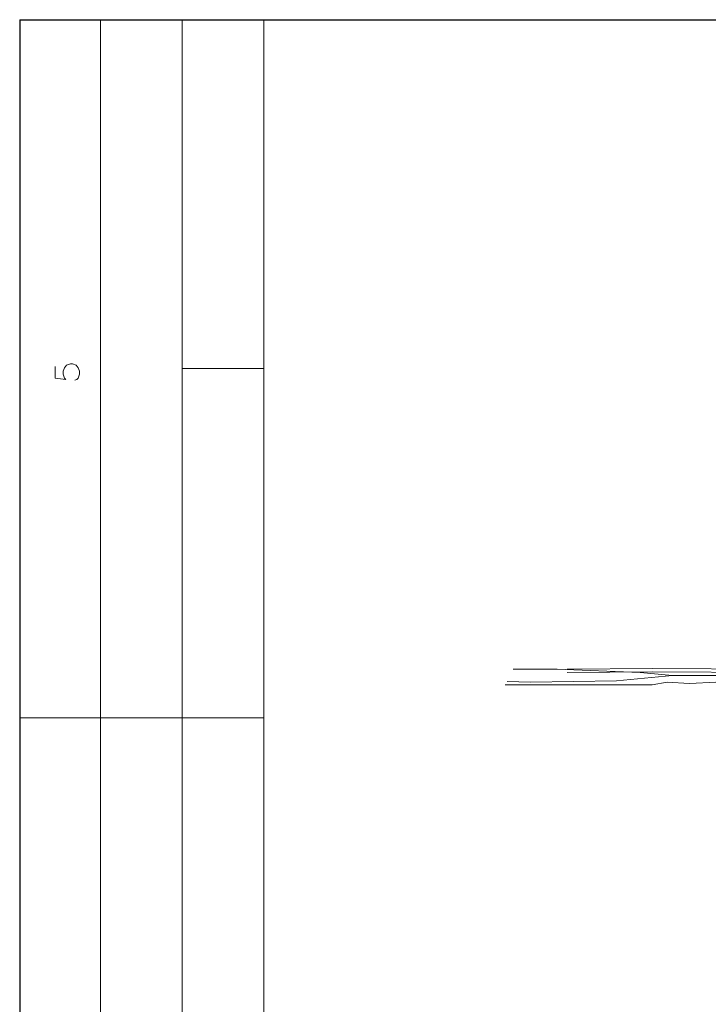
# Model space of a CAD drawing. Header units: millimetres. Extents: x 7 to 3083, y -677 to 294.
# Tile 49 of 256: x 8 to 52, y 231 to 294. Entities that reach past the tile are written whole.
import ezdxf

# ---------------------------------------------------------------- set-up
doc = ezdxf.new("R2010")
doc.units = ezdxf.units.MM
doc.layers.add('DGE_CONTORNOS', color=7, linetype='Continuous', lineweight=0)
doc.layers.add('DGE_DATOS', color=7, linetype='Continuous', lineweight=0)

# ---------------------------------------------------------------- blocks, each defined once
blk = doc.blocks.new('DGE_BT_001')
at = {"layer": 'DGE_CONTORNOS', "lineweight": 25}
for points in [[(7.874, 293.9063), (201.9723, 293.9063)], [(7.874, 293.9063), (7.874, 3.2456)]]:
    blk.add_lwpolyline(points, dxfattribs=at)
at = {"layer": 'DGE_CONTORNOS', "lineweight": 5}
for points in [[(13.081, 293.9063), (13.081, 24.2006)], [(18.3303, 293.9063), (18.3303, 22.6343)], [(23.5797, 293.9063), (23.5797, 22.6343)], [(23.5797, 271.4697), (18.3303, 271.4697)], [(83.3543, 250.049), (77.724, 250.557), (66.421, 251.3614), (58.0813, 251.8694), (56.134, 252.1233), (48.5987, 252.1657), (43.0953, 252.1233)], [(56.1763, 250.9804), (54.3983, 251.573), (52.7473, 251.7), (49.8687, 251.7), (46.2703, 251.3614), (40.7247, 251.2767), (39.243, 251.319)], [(39.624, 252.1233), (42.4603, 252.1233), (47.7943, 251.9117), (49.8687, 251.7)], [(81.2377, 250.0067), (77.724, 250.3454), (66.421, 251.1497), (58.0813, 251.6577), (56.134, 251.9117), (48.5987, 251.954), (43.0953, 251.9117)], [(56.134, 250.7687), (54.356, 251.3614), (50.9693, 251.192), (49.53, 251.2767), (48.5563, 251.1073), (39.116, 251.1073)], [(7.874, 248.9907), (23.5797, 248.9907)]]:
    blk.add_lwpolyline(points, dxfattribs=at)
at = {"layer": 'DGE_CONTORNOS', "lineweight": 13}
blk.add_lwpolyline([(10.16, 271.5967), (10.16, 270.8347), (10.8373, 270.75), (10.7527, 270.8347), (10.668, 271.0887), (10.668, 271.3003), (10.7527, 271.512), (10.8797, 271.6813), (11.1337, 271.766), (11.2607, 271.766), (11.5147, 271.6813), (11.6417, 271.512), (11.7263, 271.3003), (11.7263, 271.0887), (11.6417, 270.8347), (11.557, 270.75), (11.43, 270.7077)], dxfattribs=at)
at = {"layer": 'DGE_DATOS', "flags": 1}
for tag, p in [('NORMA', (12, -5)), ('LAMINA', (12, -8)), ('PAGINA_PDF', (12, -11))]:
    blk.add_attdef(tag, p, '', height=1.5, dxfattribs=at)

msp = doc.modelspace()

# ---------------------------------------------------------------- block references
msp.add_blockref('DGE_BT_001', (0, 0))

doc.saveas('drawing.dxf')
